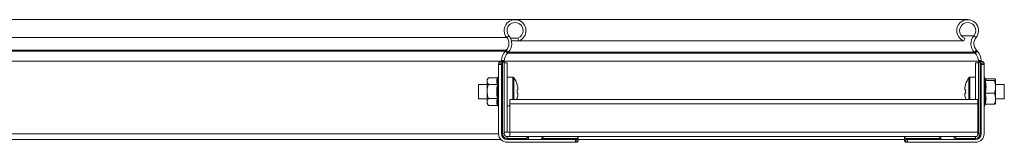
# Model space of a CAD drawing. Header units: millimetres. Extents: x -6 to 3617, y -5324 to -345.
# Tile 36 of 43: x 913 to 1324, y -396 to -345. Entities that reach past the tile are written whole.
import ezdxf

# ---------------------------------------------------------------- set-up
doc = ezdxf.new("R2010")
doc.units = ezdxf.units.MM

msp = doc.modelspace()

# ---------------------------------------------------------------- linework, layer by layer
at = {"color": 7, "linetype": 'Continuous', "lineweight": 15}
for p, q in [((1308.38, -345.29), (789.05, -345.29)), ((1119.73, -345.29), (789.05, -345.29)), ((1116.23, -352.75), (789.05, -352.75)), ((1116.23, -352.75), (1117.15, -351.98)), ((1311.88, -352.75), (1310.96, -351.98)), ((1120.89, -352.98), (1117.8, -352.98)), ((1121.31, -354.11), (1118.21, -354.11)), ((1121.31, -354.11), (1120.89, -352.98)), ((1121.31, -354.11), (1306.79, -354.11)), ((1306.8, -354.11), (1307.21, -352.98)), ((1307.21, -352.98), (1307.21, -352.98)), ((1116.05, -358.06), (789.05, -358.06)), ((1115.7, -358.42), (789.05, -358.42)), ((1115.7, -358.42), (1116.05, -358.06)), ((1115.7, -358.42), (1116.57, -359.25)), ((1116.05, -358.06), (1116.92, -358.88)), ((1116.57, -359.25), (1116.92, -358.88)), ((1312.06, -358.06), (1311.19, -358.88)), ((1311.53, -359.25), (1311.19, -358.88)), ((1312.4, -358.42), (1311.53, -359.25)), ((1312.4, -358.42), (1312.06, -358.06)), ((1114.05, -362.55), (789.05, -362.55)), ((1112.85, -363.73), (1112.91, -363.39)), ((1112.85, -363.99), (1112.85, -363.73)), ((1112.85, -363.99), (1112.85, -392.89)), ((1112.85, -363.99), (1114.05, -363.99)), ((1112.91, -363.39), (1114.18, -363.39)), ((1113.95, -362.79), (1114.05, -362.79)), ((1114.05, -362.79), (1114.05, -362.55)), ((1114.05, -362.79), (1115.2, -362.79)), ((1114.05, -363.73), (1114.05, -363.99)), ((1114.05, -392.89), (1114.05, -363.99)), ((1114.06, -362.29), (1115.25, -362.29)), ((1114.45, -392.89), (1114.45, -363.14)), ((1115.25, -362.29), (1115.25, -362.55)), ((1115.25, -392.89), (1115.25, -362.55)), ((1116.45, -363.29), (1115.25, -363.29)), ((1116.45, -363.29), (1116.45, -392.29)), ((1311.65, -363.29), (1311.65, -378.65)), ((1312.85, -363.29), (1311.65, -363.29)), ((1312.85, -362.29), (1312.85, -362.55)), ((1314.05, -362.29), (1312.85, -362.29)), ((1312.85, -392.89), (1312.85, -362.55)), ((1314.05, -362.79), (1312.91, -362.79)), ((1313.65, -392.89), (1313.65, -363.14)), ((1315.19, -363.39), (1313.93, -363.39)), ((1314.05, -362.79), (1314.05, -362.55)), ((1314.16, -362.79), (1314.05, -362.79)), ((1314.05, -363.73), (1314.05, -363.99)), ((1314.05, -392.89), (1314.05, -363.99)), ((1315.25, -363.99), (1314.05, -363.99)), ((1315.25, -363.73), (1315.19, -363.39)), ((1315.25, -363.99), (1315.25, -363.73)), ((1315.25, -363.99), (1315.25, -392.89)), ((1112.85, -368.84), (1112.71, -369.23)), ((1118.78, -369.29), (1116.45, -369.29)), ((1311.65, -369.29), (1309.33, -369.29)), ((1315.68, -370.01), (1315.25, -368.84)), ((1108.05, -372.29), (1104.45, -372.29)), ((1104.45, -372.29), (1104.45, -378.29)), ((1108.65, -369.52), (1108.05, -370.29)), ((1108.05, -370.29), (1108.05, -370.96)), ((1108.05, -375.29), (1108.05, -370.96)), ((1112.34, -369.52), (1108.65, -369.52)), ((1112.34, -372.41), (1108.65, -372.41)), ((1315.77, -369.96), (1315.65, -369.94)), ((1315.77, -369.96), (1319.45, -369.96)), ((1315.77, -370.71), (1319.45, -370.71)), ((1320.05, -373.38), (1320.05, -370.33)), ((1323.65, -372.29), (1320.05, -372.29)), ((1320.05, -373.38), (1320.05, -378.33)), ((1323.65, -375.29), (1323.65, -372.29)), ((1108.05, -375.29), (1108.05, -379.62)), ((1120.94, -374.58), (1120.54, -374.58)), ((1120.54, -376), (1120.94, -376)), ((1120.94, -373.95), (1120.94, -374.58)), ((1120.94, -376), (1120.94, -376.63)), ((1307.17, -374.58), (1307.17, -373.95)), ((1307.57, -374.58), (1307.17, -374.58)), ((1307.17, -376.63), (1307.17, -376)), ((1307.17, -376), (1307.57, -376)), ((1315.77, -376.04), (1319.45, -376.04)), ((1323.65, -378.29), (1323.65, -375.29)), ((1104.45, -378.29), (1108.05, -378.29)), ((1108.05, -379.62), (1108.05, -380.29)), ((1108.05, -380.29), (1108.65, -381.07)), ((1112.34, -378.18), (1108.65, -378.18)), ((1112.34, -381.07), (1108.65, -381.07)), ((1112.71, -381.36), (1112.85, -381.74)), ((1116.45, -381.29), (1117.55, -381.29)), ((1312.55, -378.65), (1117.55, -378.65)), ((1117.55, -380.45), (1117.55, -378.65)), ((1312.55, -380.45), (1117.55, -380.45)), ((1117.55, -392.29), (1117.55, -380.45)), ((1120.47, -378.65), (1120.56, -378.4)), ((1307.55, -378.4), (1307.63, -378.65)), ((1312.55, -380.45), (1312.55, -378.65)), ((1312.55, -392.29), (1312.55, -380.45)), ((1315.25, -381.74), (1315.65, -380.64)), ((1315.77, -380.63), (1319.45, -380.63)), ((1320.05, -378.29), (1323.65, -378.29)), ((1320.05, -378.33), (1320.05, -380.29)), ((1114.45, -392.89), (1114.05, -392.89)), ((1115.25, -392.89), (1114.45, -392.89)), ((1116.45, -392.29), (1115.25, -392.29)), ((1312.55, -392.29), (1117.55, -392.29)), ((1117.55, -394.09), (1117.55, -392.29)), ((1312.55, -393.69), (1312.55, -392.29)), ((1312.85, -392.29), (1312.55, -392.29)), ((1312.85, -392.89), (1313.65, -392.89)), ((1313.65, -392.89), (1314.05, -392.89)), ((1113.77, -395.29), (789.05, -395.29)), ((1116.45, -394.09), (1116.45, -394.89)), ((1116.45, -394.09), (1125.3, -394.09)), ((1116.45, -394.89), (1116.45, -395.29)), ((1116.45, -394.89), (1124.34, -394.89)), ((1144.85, -395.29), (1116.45, -395.29)), ((1116.45, -396.49), (1144.85, -396.49)), ((1125.3, -395.29), (1125.3, -394.09)), ((1131.8, -394.09), (1125.3, -394.09)), ((1130.84, -394.89), (1145.71, -394.89)), ((1131.8, -394.09), (1146.05, -394.09)), ((1144.85, -396.49), (1144.85, -395.29)), ((1144.85, -395.29), (1145.11, -395.29)), ((1145.11, -396.49), (1144.85, -396.49)), ((1145.45, -396.43), (1145.11, -396.49)), ((1145.45, -395.17), (1145.45, -396.43)), ((1146.05, -394.09), (1146.05, -394.14)), ((1282.05, -394.09), (1146.05, -394.09)), ((1146.05, -394.14), (1146.05, -395.4)), ((1146.05, -395.29), (1282.05, -395.29)), ((1282.05, -394.09), (1282.05, -394.14)), ((1296.3, -394.09), (1282.05, -394.09)), ((1282.05, -394.14), (1282.05, -395.4)), ((1297.26, -394.89), (1282.4, -394.89)), ((1282.65, -395.17), (1282.65, -396.43)), ((1282.65, -396.43), (1282.99, -396.49)), ((1283.25, -395.29), (1282.99, -395.29)), ((1282.99, -396.49), (1283.25, -396.49)), ((1283.25, -396.49), (1283.25, -395.29)), ((1283.25, -395.29), (1311.65, -395.29)), ((1311.65, -396.49), (1283.25, -396.49)), ((1296.3, -394.09), (1302.8, -394.09)), ((1311.65, -394.09), (1302.8, -394.09)), ((1302.8, -395.29), (1302.8, -394.09)), ((1311.65, -394.89), (1303.76, -394.89)), ((1311.65, -394.09), (1311.65, -394.89)), ((1311.65, -394.89), (1311.65, -395.29))]:
    msp.add_line(p, q, dxfattribs=at)
at = {"color": 8, "linetype": 'Continuous', "lineweight": 15}
for p, q in [((1305.8, -351.98), (1310.96, -351.98)), ((1116.57, -359.25), (1311.53, -359.25)), ((1116.92, -358.88), (1311.19, -358.88)), ((1115.25, -362.55), (1312.85, -362.55)), ((1118.78, -369.29), (1118.78, -378.65)), ((1309.33, -375.29), (1309.33, -369.29)), ((1119.22, -369.52), (1119.22, -378.65)), ((1308.89, -375.29), (1308.89, -369.52)), ((1308.89, -378.65), (1308.89, -375.29)), ((1309.33, -378.65), (1309.33, -375.29)), ((1315.58, -380.68), (1315.39, -380.9)), ((1112.85, -392.89), (789.05, -392.89)), ((1116.45, -392.29), (1117.55, -392.29)), ((1312.55, -392.89), (1312.85, -392.89)), ((1124.7, -395.29), (1124.7, -394.5)), ((1303.4, -395.29), (1303.4, -394.5))]:
    msp.add_line(p, q, dxfattribs=at)
at = {"color": 7, "linetype": 'Continuous', "lineweight": 15}
for centre, radius, start, end in [((1119.73, -349.84), 4.55, 290.35, 219.6816), ((1119.73, -349.84), 3.35, 290.35, 219.6816), ((1308.38, -349.84), 4.55, 320.3184, 249.65), ((1308.38, -349.84), 4.55, 320.3175, 249.65), ((1308.38, -349.84), 3.35, 320.3184, 249.65), ((1308.38, -349.84), 3.35, 320.3175, 249.65), ((1113.15, -355.3), 4, 316.4649, 39.6816), ((1113.15, -355.3), 5.2, 316.4649, 39.6816), ((1314.96, -355.3), 5.2, 140.3184, 223.5351), ((1314.96, -355.3), 4, 140.3184, 223.5351), ((1120.05, -362.55), 6, 136.4649, 177.5164), ((1120.05, -362.55), 4.8, 136.4649, 180), ((1308.05, -362.55), 4.8, 0, 43.5351), ((1308.05, -362.55), 6, 2.4836, 43.5351), ((1118.78, -369.83), 0.54, 35.2515, 90), ((1309.33, -369.83), 0.54, 90, 144.7485), ((1111.05, -375.29), 10, 18.0819, 35.2515), ((1121.11, -373.32), 1.25, 115.9223, 117.0881), ((1111.05, -375.29), 9.97, 7.7067, 18.0605), ((1317.05, -375.29), 9.97, 161.9395, 172.2933), ((1317.05, -375.29), 10, 144.7485, 161.9181), ((1306.83, -373.65), 1.62, 63.0451, 63.9446), ((1109.5, -375.29), 11.06, 356.3185, 3.6815), ((1111.05, -375.29), 9.97, 341.9395, 352.2933), ((1317.05, -375.29), 9.97, 187.7067, 198.0605), ((1318.6, -375.29), 11.06, 176.3185, 183.6815), ((1116.69, -386.12), 8.64, 63.4102, 63.5795), ((1311.04, -385.37), 7.8, 116.4115, 116.5988), ((1116.45, -392.89), 3.6, 180, 270), ((1116.45, -392.89), 2.4, 180, 270), ((1116.45, -392.89), 2, 180, 270), ((1116.45, -392.89), 1.2, 180, 270), ((1311.65, -392.89), 3.6, 270, 360), ((1311.65, -392.89), 2.4, 270, 360), ((1311.65, -392.89), 2, 270, 360), ((1311.65, -392.89), 1.2, 270, 0)]:
    msp.add_arc(centre, radius, start, end, dxfattribs=at)
for points, knots in [([(1112.91, -363.39), (1112.96, -363.27), (1113.07, -363.01), (1113.36, -362.87), (1113.59, -362.84), (1113.65, -362.82)], [0, 0, 0, 0, 0.415387, 0.827765, 1, 1, 1, 1]), ([(1113.65, -362.82), (1113.74, -362.81), (1113.86, -362.79), (1113.93, -362.79), (1113.95, -362.79)], [0, 0, 0, 0, 0.782539, 1, 1, 1, 1]), ([(1114.05, -362.55), (1114.05, -362.5), (1114.05, -362.42), (1114.06, -362.33), (1114.06, -362.29)], [0, 0, 0, 0, 0.614504, 1, 1, 1, 1]), ([(1114.18, -363.39), (1114.12, -363.49), (1114.06, -363.62), (1114.05, -363.71), (1114.05, -363.73)], [0, 0, 0, 0, 0.779161, 1, 1, 1, 1]), ([(1114.45, -363.14), (1114.36, -363.2), (1114.25, -363.27), (1114.19, -363.37), (1114.18, -363.39)], [0, 0, 0, 0, 0.79541, 1, 1, 1, 1]), ([(1115.2, -362.79), (1115.13, -362.81), (1114.99, -362.85), (1114.68, -363.02), (1114.49, -363.12), (1114.45, -363.14)], [0, 0, 0, 0, 0.450584, 0.898489, 1, 1, 1, 1]), ([(1115.25, -362.29), (1115.25, -362.35), (1115.25, -362.46), (1115.25, -362.61), (1115.24, -362.72), (1115.23, -362.78), (1115.21, -362.79), (1115.2, -362.79)], [0, 0, 0, 0, 0.214016, 0.428024, 0.641722, 0.853674, 1, 1, 1, 1]), ([(1312.85, -362.29), (1312.85, -362.35), (1312.85, -362.46), (1312.85, -362.61), (1312.86, -362.72), (1312.88, -362.78), (1312.9, -362.79), (1312.91, -362.79)], [0, 0, 0, 0, 0.214016, 0.428025, 0.641721, 0.853674, 1, 1, 1, 1]), ([(1312.91, -362.79), (1312.97, -362.81), (1313.11, -362.85), (1313.42, -363.02), (1313.62, -363.12), (1313.65, -363.14)], [0, 0, 0, 0, 0.450578, 0.898477, 1, 1, 1, 1]), ([(1313.65, -363.14), (1313.74, -363.2), (1313.85, -363.27), (1313.92, -363.37), (1313.93, -363.39)], [0, 0, 0, 0, 0.795428, 1, 1, 1, 1]), ([(1313.93, -363.39), (1313.98, -363.49), (1314.05, -363.62), (1314.05, -363.71), (1314.05, -363.73)], [0, 0, 0, 0, 0.779168, 1, 1, 1, 1]), ([(1314.05, -362.55), (1314.05, -362.5), (1314.05, -362.42), (1314.05, -362.33), (1314.05, -362.29)], [0, 0, 0, 0, 0.614501, 1, 1, 1, 1]), ([(1314.45, -362.82), (1314.36, -362.81), (1314.25, -362.79), (1314.17, -362.79), (1314.16, -362.79)], [0, 0, 0, 0, 0.782568, 1, 1, 1, 1]), ([(1315.19, -363.39), (1315.14, -363.27), (1315.04, -363.01), (1314.74, -362.87), (1314.52, -362.84), (1314.45, -362.82)], [0, 0, 0, 0, 0.415388, 0.827777, 1, 1, 1, 1]), ([(1112.71, -369.23), (1112.71, -369.23), (1112.7, -369.27), (1112.65, -369.35), (1112.57, -369.44), (1112.46, -369.51), (1112.38, -369.51), (1112.34, -369.52)], [0, 0, 0, 0, 0.007931, 0.267532, 0.528551, 0.763843, 1, 1, 1, 1]), ([(1112.71, -369.23), (1112.67, -369.35), (1112.46, -369.95), (1112.32, -370.98), (1112.59, -371.85), (1112.71, -372.26)], [0, 0, 0, 0, 0.118086, 0.592256, 1, 1, 1, 1]), ([(1108.65, -369.52), (1108.38, -369.94), (1108.07, -370.42), (1108.05, -370.91), (1108.05, -370.96)], [0, 0, 0, 0, 0.8960463, 1, 1, 1, 1]), ([(1108.05, -370.96), (1108.13, -371.36), (1108.23, -371.85), (1108.58, -372.31), (1108.65, -372.41)], [0, 0, 0, 0, 0.8014512, 1, 1, 1, 1]), ([(1108.05, -375.29), (1108.06, -375.15), (1108.08, -374.19), (1108.34, -373.22), (1108.64, -372.44), (1108.65, -372.41)], [0, 0, 0, 0, 0.148489, 0.96557, 1, 1, 1, 1]), ([(1112.34, -372.41), (1112.21, -371.93), (1111.94, -370.97), (1112.2, -370.01), (1112.34, -369.52)], [0, 0, 0, 0, 0.4921587, 1, 1, 1, 1]), ([(1112.34, -378.18), (1112.21, -377.23), (1111.94, -375.31), (1112.2, -373.38), (1112.34, -372.41)], [0, 0, 0, 0, 0.492148, 1, 1, 1, 1]), ([(1112.34, -372.41), (1112.38, -372.4), (1112.46, -372.4), (1112.57, -372.37), (1112.65, -372.32), (1112.7, -372.28), (1112.71, -372.26), (1112.71, -372.26)], [0, 0, 0, 0, 0.236164, 0.471371, 0.732459, 0.992094, 1, 1, 1, 1]), ([(1112.71, -372.26), (1112.67, -372.5), (1112.46, -373.68), (1112.32, -375.73), (1112.59, -377.5), (1112.71, -378.33)], [0, 0, 0, 0, 0.1180819, 0.5922576, 1, 1, 1, 1]), ([(1315.39, -376.08), (1315.43, -375.86), (1315.64, -374.77), (1315.79, -372.89), (1315.52, -371.24), (1315.39, -370.48)], [0, 0, 0, 0, 0.118083, 0.592264, 1, 1, 1, 1]), ([(1315.77, -370.71), (1315.73, -370.71), (1315.65, -370.7), (1315.54, -370.65), (1315.45, -370.58), (1315.41, -370.51), (1315.39, -370.48), (1315.39, -370.48)], [0, 0, 0, 0, 0.236176, 0.47141, 0.732526, 0.992178, 1, 1, 1, 1]), ([(1315.77, -369.96), (1315.9, -370.08), (1316.17, -370.33), (1315.9, -370.58), (1315.77, -370.71)], [0, 0, 0, 0, 0.492153, 1, 1, 1, 1]), ([(1315.77, -370.71), (1315.9, -371.59), (1316.17, -373.36), (1315.9, -375.14), (1315.77, -376.04)], [0, 0, 0, 0, 0.492151, 1, 1, 1, 1]), ([(1320.05, -370.33), (1319.97, -370.23), (1319.87, -370.1), (1319.52, -369.98), (1319.45, -369.96)], [0, 0, 0, 0, 0.801461, 1, 1, 1, 1]), ([(1319.45, -370.71), (1319.73, -370.6), (1320.04, -370.48), (1320.05, -370.35), (1320.05, -370.33)], [0, 0, 0, 0, 0.89606, 1, 1, 1, 1]), ([(1319.45, -370.71), (1319.54, -370.94), (1319.89, -371.79), (1319.98, -372.7), (1320.05, -373.38)], [0, 0, 0, 0, 0.263248, 1, 1, 1, 1]), ([(1320.05, -373.38), (1320.05, -373.51), (1320.03, -374.39), (1319.77, -375.29), (1319.46, -376.01), (1319.45, -376.04)], [0, 0, 0, 0, 0.148484, 0.965582, 1, 1, 1, 1]), ([(1108.65, -378.18), (1108.56, -377.94), (1108.21, -377.01), (1108.12, -376.02), (1108.05, -375.29)], [0, 0, 0, 0, 0.263261, 1, 1, 1, 1]), ([(1315.77, -376.04), (1315.73, -376.04), (1315.65, -376.05), (1315.54, -376.05), (1315.45, -376.07), (1315.41, -376.08), (1315.39, -376.08), (1315.39, -376.08)], [0, 0, 0, 0, 0.236172, 0.471408, 0.73238, 0.992123, 1, 1, 1, 1]), ([(1315.39, -380.9), (1315.43, -380.71), (1315.64, -379.76), (1315.79, -378.13), (1315.52, -376.73), (1315.39, -376.08)], [0, 0, 0, 0, 0.118085, 0.592266, 1, 1, 1, 1]), ([(1315.77, -376.04), (1315.9, -376.8), (1316.17, -378.32), (1315.9, -379.85), (1315.77, -380.63)], [0, 0, 0, 0, 0.492145, 1, 1, 1, 1]), ([(1320.05, -378.33), (1319.97, -377.71), (1319.87, -376.92), (1319.52, -376.19), (1319.45, -376.04)], [0, 0, 0, 0, 0.801465, 1, 1, 1, 1]), ([(1108.65, -378.18), (1108.38, -378.6), (1108.07, -379.08), (1108.05, -379.57), (1108.05, -379.62)], [0, 0, 0, 0, 0.896015, 1, 1, 1, 1]), ([(1108.05, -379.62), (1108.13, -380.02), (1108.23, -380.51), (1108.58, -380.97), (1108.65, -381.07)], [0, 0, 0, 0, 0.801478, 1, 1, 1, 1]), ([(1112.34, -381.07), (1112.21, -380.59), (1111.94, -379.63), (1112.2, -378.67), (1112.34, -378.18)], [0, 0, 0, 0, 0.492141, 1, 1, 1, 1]), ([(1112.34, -378.18), (1112.38, -378.18), (1112.46, -378.19), (1112.57, -378.22), (1112.65, -378.26), (1112.7, -378.3), (1112.71, -378.32), (1112.71, -378.33)], [0, 0, 0, 0, 0.236165, 0.471372, 0.732462, 0.99215, 1, 1, 1, 1]), ([(1112.34, -381.07), (1112.38, -381.07), (1112.46, -381.08), (1112.57, -381.14), (1112.65, -381.24), (1112.7, -381.32), (1112.71, -381.36), (1112.71, -381.36)], [0, 0, 0, 0, 0.236187, 0.47143, 0.732458, 0.992069, 1, 1, 1, 1]), ([(1112.71, -378.33), (1112.67, -378.44), (1112.46, -379.03), (1112.32, -380.04), (1112.59, -380.94), (1112.71, -381.36)], [0, 0, 0, 0, 0.118083, 0.592264, 1, 1, 1, 1]), ([(1315.39, -380.9), (1315.39, -380.89), (1315.41, -380.86), (1315.45, -380.78), (1315.54, -380.7), (1315.65, -380.64), (1315.73, -380.63), (1315.77, -380.63)], [0, 0, 0, 0, 0.007906, 0.267586, 0.528612, 0.763801, 1, 1, 1, 1]), ([(1319.45, -380.63), (1319.73, -379.95), (1320.04, -379.2), (1320.05, -378.42), (1320.05, -378.33)], [0, 0, 0, 0, 0.8960351, 1, 1, 1, 1]), ([(1320.05, -380.25), (1319.97, -380.35), (1319.87, -380.48), (1319.52, -380.6), (1319.45, -380.63)], [0, 0, 0, 0, 0.801463, 1, 1, 1, 1]), ([(1124.1, -395.29), (1124.11, -395.28), (1124.12, -395.26), (1124.22, -395.11), (1124.3, -394.96), (1124.34, -394.89)], [0, 0, 0, 0, 0.34631, 0.691478, 1, 1, 1, 1]), ([(1124.34, -394.89), (1124.42, -394.78), (1124.51, -394.62), (1124.67, -394.53), (1124.7, -394.5)], [0, 0, 0, 0, 0.771663, 1, 1, 1, 1]), ([(1124.7, -394.5), (1124.84, -394.42), (1125.08, -394.26), (1125.27, -394.11), (1125.29, -394.1), (1125.3, -394.09)], [0, 0, 0, 0, 0.407026, 0.751655, 1, 1, 1, 1]), ([(1130.84, -394.89), (1130.79, -394.98), (1130.69, -395.16), (1130.61, -395.28), (1130.6, -395.29), (1130.6, -395.29)], [0, 0, 0, 0, 0.406624, 0.815382, 1, 1, 1, 1]), ([(1131.2, -394.5), (1131.09, -394.59), (1130.95, -394.7), (1130.86, -394.86), (1130.84, -394.89)], [0, 0, 0, 0, 0.771589, 1, 1, 1, 1]), ([(1131.8, -394.09), (1131.79, -394.1), (1131.76, -394.13), (1131.54, -394.29), (1131.31, -394.43), (1131.2, -394.5)], [0, 0, 0, 0, 0.333696, 0.666062, 1, 1, 1, 1]), ([(1145.11, -395.29), (1145.19, -395.28), (1145.3, -395.26), (1145.42, -395.19), (1145.45, -395.17)], [0, 0, 0, 0, 0.778968, 1, 1, 1, 1]), ([(1145.45, -395.17), (1145.5, -395.14), (1145.6, -395.07), (1145.67, -394.96), (1145.71, -394.89)], [0, 0, 0, 0, 0.438593, 1, 1, 1, 1]), ([(1146.02, -395.69), (1145.99, -395.84), (1145.92, -396.15), (1145.7, -396.35), (1145.51, -396.41), (1145.45, -396.43)], [0, 0, 0, 0, 0.412834, 0.826583, 1, 1, 1, 1]), ([(1145.71, -394.89), (1145.79, -394.73), (1145.96, -394.42), (1146.05, -394.21), (1146.05, -394.15), (1146.05, -394.14)], [0, 0, 0, 0, 0.489501, 0.908746, 1, 1, 1, 1]), ([(1146.05, -395.4), (1146.05, -395.46), (1146.04, -395.54), (1146.03, -395.67), (1146.02, -395.69)], [0, 0, 0, 0, 0.782743, 1, 1, 1, 1]), ([(1282.4, -394.89), (1282.31, -394.73), (1282.15, -394.42), (1282.06, -394.21), (1282.05, -394.15), (1282.05, -394.14)], [0, 0, 0, 0, 0.489501, 0.908746, 1, 1, 1, 1]), ([(1282.05, -395.4), (1282.06, -395.46), (1282.06, -395.54), (1282.08, -395.67), (1282.08, -395.69)], [0, 0, 0, 0, 0.782748, 1, 1, 1, 1]), ([(1282.08, -395.69), (1282.12, -395.84), (1282.18, -396.15), (1282.41, -396.35), (1282.6, -396.41), (1282.65, -396.43)], [0, 0, 0, 0, 0.412835, 0.826593, 1, 1, 1, 1]), ([(1282.65, -395.17), (1282.61, -395.14), (1282.51, -395.07), (1282.44, -394.96), (1282.4, -394.89)], [0, 0, 0, 0, 0.438603, 1, 1, 1, 1]), ([(1282.99, -395.29), (1282.91, -395.28), (1282.81, -395.26), (1282.68, -395.19), (1282.65, -395.17)], [0, 0, 0, 0, 0.778968, 1, 1, 1, 1]), ([(1296.3, -394.09), (1296.32, -394.1), (1296.35, -394.13), (1296.57, -394.29), (1296.79, -394.43), (1296.9, -394.5)], [0, 0, 0, 0, 0.333697, 0.666072, 1, 1, 1, 1]), ([(1296.9, -394.5), (1297.01, -394.59), (1297.16, -394.7), (1297.24, -394.86), (1297.26, -394.89)], [0, 0, 0, 0, 0.7715945, 1, 1, 1, 1]), ([(1297.26, -394.89), (1297.31, -394.98), (1297.41, -395.16), (1297.49, -395.28), (1297.5, -395.29), (1297.5, -395.29)], [0, 0, 0, 0, 0.406618, 0.815379, 1, 1, 1, 1]), ([(1303.4, -394.5), (1303.27, -394.42), (1303.02, -394.26), (1302.83, -394.11), (1302.81, -394.1), (1302.8, -394.09)], [0, 0, 0, 0, 0.407026, 0.751655, 1, 1, 1, 1]), ([(1303.76, -394.89), (1303.69, -394.78), (1303.59, -394.62), (1303.44, -394.53), (1303.4, -394.5)], [0, 0, 0, 0, 0.771641, 1, 1, 1, 1]), ([(1304, -395.29), (1304, -395.28), (1303.98, -395.26), (1303.88, -395.11), (1303.8, -394.96), (1303.76, -394.89)], [0, 0, 0, 0, 0.346314, 0.691477, 1, 1, 1, 1])]:
    msp.add_open_spline(points, degree=3, knots=knots, dxfattribs=at)
at = {"color": 8, "linetype": 'Continuous', "lineweight": 15}
msp.add_open_spline([(1315.39, -370.48), (1315.43, -370.45), (1315.64, -370.31), (1315.8, -370.15), (1315.67, -370.01), (1315.67, -370.01)], degree=3, knots=[0, 0, 0, 0, 0.1927519, 0.9667557, 1, 1, 1, 1], dxfattribs=at)

doc.saveas('drawing.dxf')
